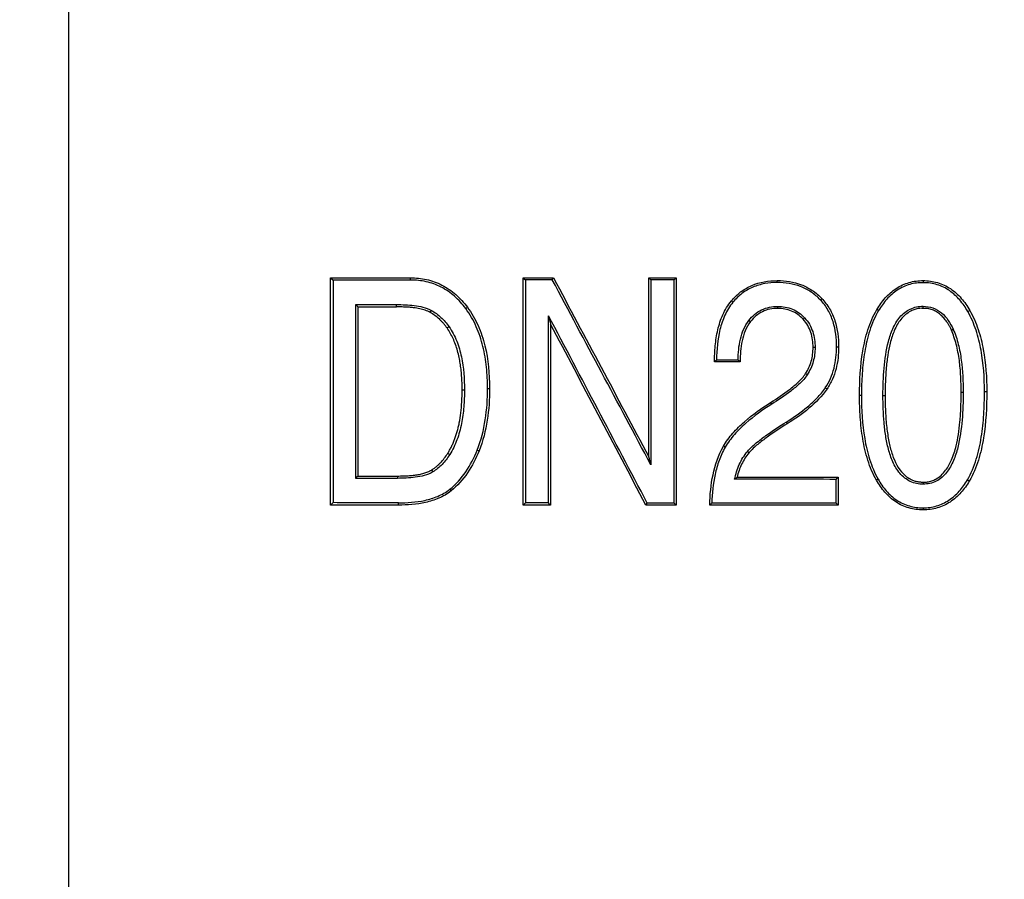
# Model space of a CAD drawing. Header units: millimetres. Extents: x 3 to 2091, y -59 to 1557.
# Tile 60 of 71: x 1860 to 1903, y 533 to 571. Entities that reach past the tile are written whole.
import ezdxf

# ---------------------------------------------------------------- set-up
doc = ezdxf.new("R2010")
doc.units = ezdxf.units.MM

msp = doc.modelspace()

# ---------------------------------------------------------------- linework, layer by layer
at = {"color": 7, "linetype": 'Continuous', "lineweight": 25}
for p, q in [((1861.665, 653.283), (1861.665, 487.1)), ((1873.188, 549.513), (1873.188, 559.513)), ((1873.188, 559.513), (1873.309, 559.407)), ((1873.309, 559.407), (1873.309, 549.62)), ((1876.713, 559.414), (1876.713, 559.513)), ((1881.665, 559.513), (1882.998, 559.513)), ((1881.665, 549.513), (1881.665, 559.513)), ((1881.762, 559.421), (1881.762, 549.605)), ((1882.947, 559.422), (1882.998, 559.513)), ((1887.193, 559.513), (1888.399, 559.513)), ((1887.193, 551.638), (1887.193, 559.513)), ((1887.283, 559.424), (1887.283, 551.283)), ((1888.312, 549.602), (1888.312, 559.425)), ((1888.399, 559.513), (1888.399, 549.513)), ((1892.841, 559.303), (1892.842, 559.391)), ((1874.3, 550.686), (1874.3, 558.341)), ((1876.096, 558.237), (1876.096, 558.337)), ((1890.89, 558.439), (1890.822, 558.495)), ((1894.733, 558.548), (1894.798, 558.61)), ((1874.394, 558.237), (1874.394, 550.79)), ((1874.394, 558.237), (1876.096, 558.237)), ((1877.578, 557.991), (1877.629, 558.079)), ((1882.783, 549.605), (1882.783, 557.847)), ((1892.859, 558.257), (1892.859, 558.169)), ((1897.297, 558.07), (1897.222, 558.115)), ((1899.259, 558.169), (1899.259, 558.261)), ((1901.222, 558.032), (1901.307, 558.081)), ((1882.871, 557.477), (1882.871, 549.513)), ((1891.595, 557.64), (1891.665, 557.585)), ((1878.317, 557.307), (1878.401, 557.366)), ((1900.5, 557.212), (1900.58, 557.248)), ((1894.504, 556.451), (1894.417, 556.451)), ((1895.451, 556.479), (1895.543, 556.479)), ((1891.209, 555.813), (1890.084, 555.813)), ((1894.162, 555.25), (1894.089, 555.297)), ((1878.981, 554.578), (1879.084, 554.578)), ((1880.099, 554.646), (1880.187, 554.646)), ((1894.955, 554.675), (1895.031, 554.624)), ((1900.932, 554.483), (1901.02, 554.483)), ((1901.957, 554.51), (1902.058, 554.51)), ((1892.596, 553.952), (1892.549, 554.026)), ((1896.46, 554.347), (1896.547, 554.347)), ((1897.492, 554.34), (1897.585, 554.34)), ((1893.237, 553.168), (1893.285, 553.093)), ((1878.347, 551.787), (1878.434, 551.732)), ((1879.643, 551.936), (1879.726, 551.903)), ((1890.548, 552.055), (1890.472, 552.099)), ((1891.535, 551.877), (1891.603, 551.82)), ((1877.636, 551.056), (1877.69, 550.97)), ((1874.394, 550.79), (1876.131, 550.79)), ((1876.131, 550.79), (1876.131, 550.69)), ((1895.428, 549.602), (1895.428, 550.646)), ((1895.52, 550.735), (1895.52, 549.513)), ((1897.28, 550.65), (1897.205, 550.606)), ((1899.259, 550.525), (1899.259, 550.433)), ((1878.435, 550.207), (1878.492, 550.136)), ((1873.309, 549.62), (1873.188, 549.513)), ((1876.177, 549.513), (1876.177, 549.613)), ((1882.871, 549.513), (1881.665, 549.513)), ((1887.066, 549.513), (1887.121, 549.602)), ((1888.399, 549.513), (1887.066, 549.513))]:
    msp.add_line(p, q, dxfattribs=at)
at = {"color": 7, "linetype": 'Continuous', "lineweight": 25, "flags": 128}
for points in [[(1881.665, 559.513), (1881.713, 559.467), (1881.762, 559.421)], [(1887.283, 559.424), (1887.238, 559.469), (1887.193, 559.513)], [(1888.312, 559.425), (1888.355, 559.469), (1888.399, 559.513)], [(1895.428, 550.646), (1895.474, 550.691), (1895.52, 550.735)], [(1881.762, 549.605), (1881.713, 549.559), (1881.665, 549.513)], [(1882.871, 549.513), (1882.827, 549.559), (1882.783, 549.605)], [(1888.399, 549.513), (1888.355, 549.557), (1888.312, 549.602)], [(1895.52, 549.513), (1895.474, 549.558), (1895.428, 549.602)]]:
    msp.add_lwpolyline(points, dxfattribs=at)
at = {"color": 7, "linetype": 'Continuous', "lineweight": 25}
msp.add_circle((1890.892, 559.513), 170, dxfattribs=at)
for radius, start, end in [(133, 90, 270), (133, 270, 90), (100, 90, 270), (100, 270, 90)]:
    msp.add_arc((1890.892, 559.513), radius, start, end, dxfattribs=at)
for points, knots in [([(1890.892, 727.513), (1846.337, 727.513), (1803.603, 709.812), (1740.593, 646.802), (1722.892, 604.068), (1722.892, 514.958), (1740.593, 472.225), (1803.603, 409.214), (1846.337, 391.513), (1890.892, 391.513)], [0, 0, 0, 0, 0.25, 0.25, 0.5, 0.5, 0.75, 0.75, 1, 1, 1, 1]), ([(1890.892, 727.513), (1935.447, 727.513), (1978.18, 709.812), (2041.191, 646.802), (2058.892, 604.068), (2058.892, 514.958), (2041.191, 472.225), (1978.18, 409.214), (1935.447, 391.513), (1890.892, 391.513)], [0, 0, 0, 0, 0.25, 0.25, 0.5, 0.5, 0.75, 0.75, 1, 1, 1, 1]), ([(1876.713, 559.513), (1876.949, 559.513), (1877.182, 559.49), (1877.644, 559.387), (1877.875, 559.304), (1878.306, 559.083), (1878.508, 558.944), (1878.886, 558.611), (1879.057, 558.421), (1879.211, 558.215)], [0, 0, 0, 0, 0.25, 0.25, 0.5, 0.5, 0.75, 0.75, 1, 1, 1, 1]), ([(1879.141, 558.158), (1878.991, 558.358), (1878.828, 558.54), (1878.466, 558.86), (1878.264, 559), (1877.845, 559.215), (1877.626, 559.293), (1877.174, 559.393), (1876.943, 559.415), (1876.713, 559.414)], [0, 0, 0, 0, 0.25, 0.25, 0.5, 0.5, 0.75, 0.75, 1, 1, 1, 1]), ([(1882.947, 559.422), (1882.802, 559.422), (1882.657, 559.422), (1882.512, 559.422), (1882.387, 559.422), (1882.262, 559.422), (1882.137, 559.421), (1882.012, 559.421), (1881.887, 559.421), (1881.762, 559.421)], [0, 0, 0, 0, 0.000449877, 0.000449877, 0.000449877, 0.000840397, 0.000840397, 0.000840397, 0.001230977, 0.001230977, 0.001230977, 0.001230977]), ([(1888.312, 559.425), (1888.207, 559.425), (1888.103, 559.425), (1887.998, 559.425), (1887.894, 559.425), (1887.789, 559.425), (1887.685, 559.425), (1887.551, 559.425), (1887.417, 559.425), (1887.283, 559.424)], [0, 0, 0, 0, 0.000314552, 0.000314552, 0.000314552, 0.000629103, 0.000629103, 0.000629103, 0.001033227, 0.001033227, 0.001033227, 0.001033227]), ([(1890.822, 558.495), (1890.945, 558.643), (1891.081, 558.775), (1891.383, 559.006), (1891.551, 559.104), (1892.074, 559.329), (1892.459, 559.391), (1892.842, 559.391)], [0, 0, 0, 0, 0.25, 0.25, 0.5, 0.5, 1, 1, 1, 1]), ([(1892.841, 559.303), (1892.656, 559.303), (1892.474, 559.289), (1892.115, 559.224), (1891.937, 559.173), (1891.596, 559.028), (1891.437, 558.936), (1891.144, 558.713), (1891.009, 558.582), (1890.89, 558.439)], [0, 0, 0, 0, 0.25, 0.25, 0.5, 0.5, 0.75, 0.75, 1, 1, 1, 1]), ([(1894.733, 558.548), (1894.611, 558.675), (1894.479, 558.787), (1894.19, 558.981), (1894.032, 559.062), (1893.545, 559.25), (1893.193, 559.303), (1892.841, 559.303)], [0, 0, 0, 0, 0.25, 0.25, 0.5, 0.5, 1, 1, 1, 1]), ([(1892.842, 559.391), (1893.206, 559.391), (1893.561, 559.339), (1894.071, 559.143), (1894.232, 559.06), (1894.532, 558.86), (1894.672, 558.742), (1894.798, 558.61)], [0, 0, 0, 0, 0.5, 0.5, 0.75, 0.75, 1, 1, 1, 1]), ([(1897.222, 558.115), (1897.332, 558.299), (1897.455, 558.471), (1897.665, 558.707), (1897.74, 558.781), (1897.898, 558.921), (1897.984, 558.987), (1898.248, 559.161), (1898.44, 559.25), (1898.844, 559.365), (1899.05, 559.391), (1899.259, 559.391)], [0, 0, 0, 0, 0.25, 0.25, 0.375, 0.375, 0.5, 0.5, 0.75, 0.75, 1, 1, 1, 1]), ([(1899.271, 559.299), (1899.069, 559.301), (1898.87, 559.278), (1898.578, 559.196), (1898.481, 559.161), (1898.296, 559.077), (1898.207, 559.028), (1897.953, 558.861), (1897.796, 558.722), (1897.523, 558.416), (1897.404, 558.248), (1897.297, 558.07)], [0, 0, 0, 0, 0.25, 0.25, 0.375, 0.375, 0.5, 0.5, 0.75, 0.75, 1, 1, 1, 1]), ([(1899.259, 559.391), (1899.258, 559.384), (1899.257, 559.369), (1899.262, 559.344), (1899.269, 559.32), (1899.27, 559.305), (1899.271, 559.299)], [0, 0, 0, 0, 0.219428, 0.499994, 0.812726, 1, 1, 1, 1]), ([(1899.259, 559.391), (1899.473, 559.391), (1899.682, 559.364), (1899.987, 559.276), (1900.088, 559.238), (1900.28, 559.148), (1900.372, 559.096), (1900.636, 558.919), (1900.797, 558.772), (1901.077, 558.448), (1901.199, 558.27), (1901.307, 558.081)], [0, 0, 0, 0, 0.25, 0.25, 0.375, 0.375, 0.5, 0.5, 0.75, 0.75, 1, 1, 1, 1]), ([(1901.222, 558.032), (1901.119, 558.213), (1901.003, 558.383), (1900.805, 558.615), (1900.735, 558.688), (1900.584, 558.826), (1900.503, 558.891), (1900.251, 559.064), (1900.068, 559.153), (1899.677, 559.271), (1899.476, 559.298), (1899.271, 559.299)], [0, 0, 0, 0, 0.25, 0.25, 0.375, 0.375, 0.5, 0.5, 0.75, 0.75, 1, 1, 1, 1]), ([(1874.3, 558.341), (1874.523, 558.34), (1874.748, 558.34), (1874.975, 558.339), (1875.16, 558.339), (1875.345, 558.339), (1875.532, 558.338), (1875.719, 558.338), (1875.907, 558.337), (1876.096, 558.337)], [0, 0, 0, 0, 0.000788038, 0.000788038, 0.000788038, 0.001429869, 0.001429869, 0.001429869, 0.002071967, 0.002071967, 0.002071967, 0.002071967]), ([(1876.096, 558.337), (1876.353, 558.337), (1876.611, 558.327), (1876.999, 558.278), (1877.129, 558.256), (1877.385, 558.189), (1877.51, 558.146), (1877.629, 558.079)], [0, 0, 0, 0, 0.5, 0.5, 0.75, 0.75, 1, 1, 1, 1]), ([(1890.084, 555.813), (1890.084, 556.05), (1890.093, 556.287), (1890.138, 556.758), (1890.174, 556.993), (1890.282, 557.451), (1890.353, 557.674), (1890.546, 558.104), (1890.67, 558.311), (1890.822, 558.495)], [0, 0, 0, 0, 0.25, 0.25, 0.5, 0.5, 0.75, 0.75, 1, 1, 1, 1]), ([(1890.89, 558.439), (1890.746, 558.264), (1890.631, 558.073), (1890.444, 557.665), (1890.374, 557.45), (1890.217, 556.8), (1890.177, 556.351), (1890.173, 555.902)], [0, 0, 0, 0, 0.25, 0.25, 0.5, 0.5, 1, 1, 1, 1]), ([(1895.451, 556.479), (1895.451, 556.855), (1895.409, 557.226), (1895.238, 557.765), (1895.164, 557.936), (1894.978, 558.259), (1894.864, 558.412), (1894.733, 558.548)], [0, 0, 0, 0, 0.5, 0.5, 0.75, 0.75, 1, 1, 1, 1]), ([(1894.798, 558.61), (1894.933, 558.47), (1895.048, 558.317), (1895.242, 557.985), (1895.321, 557.805), (1895.497, 557.256), (1895.543, 556.867), (1895.543, 556.479)], [0, 0, 0, 0, 0.25, 0.25, 0.5, 0.5, 1, 1, 1, 1]), ([(1877.578, 557.991), (1877.543, 558.008), (1877.471, 558.043), (1877.358, 558.085), (1877.239, 558.123), (1877.113, 558.154), (1876.981, 558.18), (1876.832, 558.201), (1876.661, 558.217), (1876.495, 558.227), (1876.303, 558.232), (1876.179, 558.235), (1876.096, 558.237)], [0, 0, 0, 0, 0.075403, 0.153634, 0.234972, 0.319668, 0.407942, 0.499989, 0.616712, 0.750623, 0.831992, 1, 1, 1, 1]), ([(1878.317, 557.307), (1878.292, 557.342), (1878.241, 557.412), (1878.158, 557.512), (1878.072, 557.606), (1877.95, 557.725), (1877.79, 557.861), (1877.648, 557.948), (1877.578, 557.991)], [0, 0, 0, 0, 0.126306, 0.251535, 0.376026, 0.500127, 0.752351, 1, 1, 1, 1]), ([(1877.629, 558.079), (1877.78, 557.994), (1877.92, 557.89), (1878.177, 557.651), (1878.296, 557.514), (1878.401, 557.366)], [0, 0, 0, 0, 0.5, 0.5, 1, 1, 1, 1]), ([(1880.099, 554.646), (1880.099, 554.958), (1880.085, 555.269), (1880.021, 555.889), (1879.97, 556.196), (1879.824, 556.792), (1879.728, 557.082), (1879.479, 557.643), (1879.324, 557.913), (1879.141, 558.158)], [0, 0, 0, 0, 0.25, 0.25, 0.5, 0.5, 0.75, 0.75, 1, 1, 1, 1]), ([(1879.211, 558.215), (1879.396, 557.967), (1879.551, 557.698), (1879.807, 557.126), (1879.906, 556.827), (1880.13, 555.916), (1880.187, 555.28), (1880.187, 554.646)], [0, 0, 0, 0, 0.25, 0.25, 0.5, 0.5, 1, 1, 1, 1]), ([(1891.595, 557.64), (1891.67, 557.737), (1891.753, 557.825), (1891.939, 557.982), (1892.043, 558.05), (1892.369, 558.209), (1892.614, 558.257), (1892.859, 558.257)], [0, 0, 0, 0, 0.25, 0.25, 0.5, 0.5, 1, 1, 1, 1]), ([(1892.859, 558.169), (1892.744, 558.169), (1892.63, 558.158), (1892.406, 558.111), (1892.294, 558.074), (1891.985, 557.923), (1891.807, 557.769), (1891.665, 557.585)], [0, 0, 0, 0, 0.25, 0.25, 0.5, 0.5, 1, 1, 1, 1]), ([(1892.859, 558.257), (1892.971, 558.257), (1893.082, 558.248), (1893.299, 558.208), (1893.408, 558.177), (1893.611, 558.092), (1893.707, 558.038), (1893.887, 557.91), (1893.971, 557.835), (1894.047, 557.752)], [0, 0, 0, 0, 0.25, 0.25, 0.5, 0.5, 0.75, 0.75, 1, 1, 1, 1]), ([(1893.983, 557.692), (1893.912, 557.77), (1893.834, 557.84), (1893.665, 557.961), (1893.572, 558.013), (1893.281, 558.134), (1893.071, 558.169), (1892.859, 558.169)], [0, 0, 0, 0, 0.25, 0.25, 0.5, 0.5, 1, 1, 1, 1]), ([(1896.46, 554.347), (1896.46, 554.997), (1896.497, 555.648), (1896.658, 556.602), (1896.729, 556.917), (1896.928, 557.534), (1897.055, 557.836), (1897.222, 558.115)], [0, 0, 0, 0, 0.5, 0.5, 0.75, 0.75, 1, 1, 1, 1]), ([(1897.297, 558.07), (1897.132, 557.795), (1897.008, 557.501), (1896.812, 556.891), (1896.741, 556.578), (1896.636, 555.947), (1896.601, 555.628), (1896.556, 554.988), (1896.547, 554.668), (1896.547, 554.347)], [0, 0, 0, 0, 0.25, 0.25, 0.5, 0.5, 0.75, 0.75, 1, 1, 1, 1]), ([(1897.492, 554.34), (1897.492, 554.739), (1897.505, 555.138), (1897.575, 555.933), (1897.631, 556.326), (1897.783, 556.904), (1897.846, 557.094), (1898.009, 557.456), (1898.109, 557.63), (1898.299, 557.856), (1898.37, 557.926), (1898.524, 558.048), (1898.606, 558.1), (1898.871, 558.224), (1899.065, 558.261), (1899.259, 558.261)], [0, 0, 0, 0, 0.25, 0.25, 0.5, 0.5, 0.625, 0.625, 0.75, 0.75, 0.8125, 0.8125, 0.875, 0.875, 1, 1, 1, 1]), ([(1899.259, 558.169), (1899.228, 558.17), (1899.165, 558.173), (1899.072, 558.166), (1898.98, 558.15), (1898.888, 558.125), (1898.798, 558.091), (1898.657, 558.024), (1898.473, 557.896), (1898.276, 557.691), (1898.112, 557.45), (1897.987, 557.194), (1897.888, 556.919), (1897.786, 556.559), (1897.691, 556.081), (1897.627, 555.521), (1897.593, 554.933), (1897.588, 554.548), (1897.585, 554.34)], [0, 0, 0, 0, 0.021029, 0.041854, 0.062656, 0.083613, 0.104903, 0.126692, 0.187306, 0.251783, 0.31212, 0.376969, 0.435895, 0.501778, 0.619258, 0.75088, 0.865695, 1, 1, 1, 1]), ([(1899.259, 558.261), (1899.406, 558.26), (1899.549, 558.238), (1899.826, 558.14), (1899.953, 558.065), (1900.293, 557.781), (1900.456, 557.523), (1900.58, 557.248)], [0, 0, 0, 0, 0.25, 0.25, 0.5, 0.5, 1, 1, 1, 1]), ([(1900.5, 557.212), (1900.481, 557.255), (1900.444, 557.341), (1900.377, 557.464), (1900.287, 557.603), (1900.17, 557.75), (1900.019, 557.897), (1899.852, 558.019), (1899.665, 558.11), (1899.467, 558.167), (1899.328, 558.168), (1899.259, 558.169)], [0, 0, 0, 0, 0.08274, 0.16539, 0.248444, 0.376389, 0.500114, 0.626901, 0.74823, 0.874903, 1, 1, 1, 1]), ([(1901.957, 554.51), (1901.957, 555.119), (1901.916, 555.73), (1901.752, 556.625), (1901.68, 556.922), (1901.489, 557.494), (1901.371, 557.77), (1901.222, 558.032)], [0, 0, 0, 0, 0.5, 0.5, 0.75, 0.75, 1, 1, 1, 1]), ([(1901.307, 558.081), (1901.459, 557.815), (1901.579, 557.536), (1901.774, 556.956), (1901.849, 556.655), (1902.016, 555.748), (1902.058, 555.128), (1902.058, 554.51)], [0, 0, 0, 0, 0.25, 0.25, 0.5, 0.5, 1, 1, 1, 1]), ([(1891.121, 555.901), (1891.124, 556.208), (1891.15, 556.512), (1891.255, 556.959), (1891.302, 557.107), (1891.424, 557.385), (1891.5, 557.517), (1891.595, 557.64)], [0, 0, 0, 0, 0.5, 0.5, 0.75, 0.75, 1, 1, 1, 1]), ([(1891.665, 557.585), (1891.472, 557.337), (1891.36, 557.04), (1891.229, 556.437), (1891.208, 556.125), (1891.209, 555.813)], [0, 0, 0, 0, 0.5, 0.5, 1, 1, 1, 1]), ([(1894.417, 556.451), (1894.417, 556.678), (1894.39, 556.899), (1894.284, 557.221), (1894.238, 557.325), (1894.126, 557.518), (1894.06, 557.608), (1893.983, 557.692)], [0, 0, 0, 0, 0.5, 0.5, 0.75, 0.75, 1, 1, 1, 1]), ([(1894.047, 557.752), (1894.127, 557.665), (1894.196, 557.571), (1894.314, 557.368), (1894.363, 557.259), (1894.474, 556.925), (1894.504, 556.688), (1894.504, 556.451)], [0, 0, 0, 0, 0.25, 0.25, 0.5, 0.5, 1, 1, 1, 1]), ([(1878.981, 554.578), (1878.98, 554.685), (1878.977, 554.893), (1878.96, 555.197), (1878.934, 555.482), (1878.898, 555.75), (1878.849, 556.023), (1878.782, 556.3), (1878.692, 556.58), (1878.585, 556.842), (1878.463, 557.085), (1878.366, 557.233), (1878.317, 557.307)], [0, 0, 0, 0, 0.111828, 0.21758, 0.317408, 0.411491, 0.500043, 0.607455, 0.710454, 0.809705, 0.90595, 1, 1, 1, 1]), ([(1878.401, 557.366), (1878.54, 557.17), (1878.651, 556.958), (1878.83, 556.508), (1878.898, 556.271), (1879.049, 555.559), (1879.084, 555.069), (1879.084, 554.578)], [0, 0, 0, 0, 0.25, 0.25, 0.5, 0.5, 1, 1, 1, 1]), ([(1900.932, 554.483), (1900.931, 554.607), (1900.927, 554.839), (1900.914, 555.191), (1900.891, 555.531), (1900.852, 555.886), (1900.797, 556.236), (1900.718, 556.583), (1900.622, 556.908), (1900.54, 557.112), (1900.5, 557.212)], [0, 0, 0, 0, 0.133383, 0.24957, 0.379744, 0.500031, 0.633988, 0.761551, 0.883323, 1, 1, 1, 1]), ([(1900.58, 557.248), (1900.677, 557.034), (1900.749, 556.812), (1900.863, 556.358), (1900.905, 556.126), (1900.999, 555.426), (1901.02, 554.954), (1901.02, 554.483)], [0, 0, 0, 0, 0.25, 0.25, 0.5, 0.5, 1, 1, 1, 1]), ([(1894.089, 555.297), (1894.199, 555.469), (1894.283, 555.652), (1894.393, 556.044), (1894.417, 556.247), (1894.417, 556.451)], [0, 0, 0, 0, 0.5, 0.5, 1, 1, 1, 1]), ([(1894.504, 556.451), (1894.504, 556.239), (1894.479, 556.03), (1894.366, 555.625), (1894.277, 555.429), (1894.162, 555.25)], [0, 0, 0, 0, 0.5, 0.5, 1, 1, 1, 1]), ([(1894.955, 554.675), (1895.133, 554.939), (1895.258, 555.229), (1895.419, 555.846), (1895.451, 556.16), (1895.451, 556.479)], [0, 0, 0, 0, 0.5, 0.5, 1, 1, 1, 1]), ([(1895.543, 556.479), (1895.543, 556.151), (1895.509, 555.828), (1895.385, 555.355), (1895.332, 555.199), (1895.2, 554.902), (1895.122, 554.76), (1895.031, 554.624)], [0, 0, 0, 0, 0.5, 0.5, 0.75, 0.75, 1, 1, 1, 1]), ([(1890.173, 555.902), (1890.158, 555.887), (1890.143, 555.872), (1890.128, 555.857), (1890.113, 555.843), (1890.099, 555.828), (1890.084, 555.813)], [0, 0, 0, 0, 0.0002588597, 0.0002588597, 0.0002588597, 0.0005177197, 0.0005177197, 0.0005177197, 0.0005177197]), ([(1890.173, 555.902), (1890.331, 555.901), (1890.489, 555.901), (1890.647, 555.901), (1890.805, 555.901), (1890.963, 555.901), (1891.121, 555.901)], [0, 0, 0, 0, 0.0004740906, 0.0004740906, 0.0004740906, 0.0009482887, 0.0009482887, 0.0009482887, 0.0009482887]), ([(1891.209, 555.813), (1891.194, 555.828), (1891.18, 555.843), (1891.165, 555.857), (1891.15, 555.872), (1891.136, 555.887), (1891.121, 555.901)], [0, 0, 0, 0, 0.0002580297, 0.0002580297, 0.0002580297, 0.0005160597, 0.0005160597, 0.0005160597, 0.0005160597]), ([(1892.549, 554.026), (1892.832, 554.206), (1893.111, 554.392), (1893.509, 554.699), (1893.638, 554.805), (1893.881, 555.034), (1893.996, 555.154), (1894.089, 555.297)], [0, 0, 0, 0, 0.5, 0.5, 0.75, 0.75, 1, 1, 1, 1]), ([(1894.162, 555.25), (1894.068, 555.105), (1893.952, 554.981), (1893.705, 554.747), (1893.573, 554.637), (1893.168, 554.325), (1892.884, 554.135), (1892.596, 553.952)], [0, 0, 0, 0, 0.25, 0.25, 0.5, 0.5, 1, 1, 1, 1]), ([(1878.347, 551.787), (1878.376, 551.835), (1878.434, 551.931), (1878.512, 552.082), (1878.585, 552.24), (1878.651, 552.405), (1878.711, 552.576), (1878.765, 552.754), (1878.813, 552.938), (1878.872, 553.208), (1878.929, 553.579), (1878.972, 554.064), (1878.978, 554.402), (1878.981, 554.578)], [0, 0, 0, 0, 0.058735, 0.118236, 0.178666, 0.240187, 0.302947, 0.367088, 0.432743, 0.500036, 0.652511, 0.818907, 1, 1, 1, 1]), ([(1879.084, 554.578), (1879.084, 554.329), (1879.075, 554.082), (1879.033, 553.588), (1879, 553.341), (1878.903, 552.857), (1878.839, 552.621), (1878.67, 552.161), (1878.564, 551.938), (1878.434, 551.732)], [0, 0, 0, 0, 0.25, 0.25, 0.5, 0.5, 0.75, 0.75, 1, 1, 1, 1]), ([(1879.643, 551.936), (1879.815, 552.362), (1879.928, 552.812), (1880.07, 553.723), (1880.099, 554.183), (1880.099, 554.646)], [0, 0, 0, 0, 0.5, 0.5, 1, 1, 1, 1]), ([(1880.187, 554.646), (1880.187, 554.177), (1880.158, 553.709), (1880.013, 552.787), (1879.899, 552.333), (1879.726, 551.903)], [0, 0, 0, 0, 0.5, 0.5, 1, 1, 1, 1]), ([(1893.237, 553.168), (1893.563, 553.372), (1893.879, 553.592), (1894.321, 553.962), (1894.461, 554.091), (1894.725, 554.367), (1894.847, 554.514), (1894.955, 554.675)], [0, 0, 0, 0, 0.5, 0.5, 0.75, 0.75, 1, 1, 1, 1]), ([(1895.031, 554.624), (1894.811, 554.298), (1894.535, 554.024), (1893.936, 553.523), (1893.617, 553.301), (1893.285, 553.093)], [0, 0, 0, 0, 0.5, 0.5, 1, 1, 1, 1]), ([(1901.02, 554.483), (1901.02, 554.073), (1901.007, 553.664), (1900.938, 552.85), (1900.883, 552.447), (1900.733, 551.855), (1900.671, 551.659), (1900.512, 551.285), (1900.413, 551.104), (1900.164, 550.791), (1900.01, 550.655), (1899.745, 550.521), (1899.65, 550.487), (1899.457, 550.444), (1899.359, 550.434), (1899.259, 550.433)], [0, 0, 0, 0, 0.25, 0.25, 0.5, 0.5, 0.625, 0.625, 0.75, 0.75, 0.875, 0.875, 0.9375, 0.9375, 1, 1, 1, 1]), ([(1899.259, 550.525), (1899.291, 550.524), (1899.355, 550.522), (1899.451, 550.53), (1899.545, 550.548), (1899.638, 550.575), (1899.73, 550.611), (1899.872, 550.683), (1900.057, 550.818), (1900.307, 551.093), (1900.543, 551.533), (1900.707, 552.071), (1900.817, 552.632), (1900.884, 553.191), (1900.925, 553.815), (1900.93, 554.253), (1900.932, 554.483)], [0, 0, 0, 0, 0.021049, 0.041894, 0.062721, 0.083716, 0.10506, 0.126926, 0.187597, 0.252048, 0.364424, 0.501401, 0.606622, 0.724462, 0.855457, 1, 1, 1, 1]), ([(1901.204, 550.62), (1901.374, 550.905), (1901.498, 551.212), (1901.695, 551.847), (1901.765, 552.176), (1901.87, 552.837), (1901.904, 553.171), (1901.947, 553.839), (1901.957, 554.174), (1901.957, 554.51)], [0, 0, 0, 0, 0.25, 0.25, 0.5, 0.5, 0.75, 0.75, 1, 1, 1, 1]), ([(1902.058, 554.51), (1902.058, 553.829), (1902.022, 553.148), (1901.862, 552.143), (1901.789, 551.811), (1901.59, 551.171), (1901.464, 550.862), (1901.29, 550.572)], [0, 0, 0, 0, 0.5, 0.5, 0.75, 0.75, 1, 1, 1, 1]), ([(1890.472, 552.099), (1890.591, 552.307), (1890.734, 552.497), (1891.047, 552.854), (1891.218, 553.021), (1891.756, 553.493), (1892.145, 553.771), (1892.549, 554.026)], [0, 0, 0, 0, 0.25, 0.25, 0.5, 0.5, 1, 1, 1, 1]), ([(1892.596, 553.952), (1892.199, 553.701), (1891.815, 553.428), (1891.285, 552.963), (1891.116, 552.799), (1890.807, 552.446), (1890.666, 552.259), (1890.548, 552.055)], [0, 0, 0, 0, 0.5, 0.5, 0.75, 0.75, 1, 1, 1, 1]), ([(1897.205, 550.606), (1897.045, 550.886), (1896.923, 551.181), (1896.729, 551.794), (1896.657, 552.108), (1896.551, 552.741), (1896.515, 553.062), (1896.47, 553.703), (1896.46, 554.025), (1896.46, 554.347)], [0, 0, 0, 0, 0.25, 0.25, 0.5, 0.5, 0.75, 0.75, 1, 1, 1, 1]), ([(1896.547, 554.347), (1896.547, 553.71), (1896.584, 553.072), (1896.74, 552.137), (1896.81, 551.829), (1897, 551.224), (1897.122, 550.926), (1897.28, 550.65)], [0, 0, 0, 0, 0.5, 0.5, 0.75, 0.75, 1, 1, 1, 1]), ([(1899.259, 550.433), (1899.162, 550.433), (1899.066, 550.442), (1898.878, 550.48), (1898.784, 550.511), (1898.607, 550.593), (1898.525, 550.644), (1898.371, 550.765), (1898.299, 550.836), (1898.109, 551.061), (1898.008, 551.236), (1897.845, 551.597), (1897.783, 551.785), (1897.681, 552.17), (1897.642, 552.366), (1897.58, 552.758), (1897.557, 552.954), (1897.504, 553.546), (1897.492, 553.942), (1897.492, 554.34)], [0, 0, 0, 0, 0.0625, 0.0625, 0.125, 0.125, 0.1875, 0.1875, 0.25, 0.25, 0.375, 0.375, 0.5, 0.5, 0.625, 0.625, 0.75, 0.75, 1, 1, 1, 1]), ([(1897.585, 554.34), (1897.586, 554.204), (1897.588, 553.94), (1897.604, 553.556), (1897.628, 553.194), (1897.663, 552.856), (1897.708, 552.541), (1897.762, 552.249), (1897.826, 551.98), (1897.971, 551.499), (1898.2, 551.032), (1898.573, 550.719), (1898.765, 550.617), (1898.942, 550.558), (1899.099, 550.528), (1899.206, 550.526), (1899.259, 550.525)], [0, 0, 0, 0, 0.08828, 0.171587, 0.249989, 0.32357, 0.39243, 0.456692, 0.516507, 0.572064, 0.784989, 0.839474, 0.892375, 0.928468, 0.964131, 1, 1, 1, 1]), ([(1891.535, 551.877), (1891.651, 552.015), (1891.784, 552.133), (1892.059, 552.361), (1892.201, 552.469), (1892.636, 552.783), (1892.935, 552.978), (1893.237, 553.168)], [0, 0, 0, 0, 0.25, 0.25, 0.5, 0.5, 1, 1, 1, 1]), ([(1893.285, 553.093), (1892.987, 552.906), (1892.692, 552.713), (1892.262, 552.404), (1892.121, 552.297), (1891.85, 552.073), (1891.718, 551.956), (1891.603, 551.82)], [0, 0, 0, 0, 0.5, 0.5, 0.75, 0.75, 1, 1, 1, 1]), ([(1877.636, 551.056), (1877.671, 551.078), (1877.74, 551.124), (1877.839, 551.201), (1877.936, 551.285), (1878.058, 551.405), (1878.201, 551.568), (1878.298, 551.714), (1878.347, 551.787)], [0, 0, 0, 0, 0.12311, 0.247184, 0.372686, 0.500063, 0.747943, 1, 1, 1, 1]), ([(1878.435, 550.207), (1878.707, 550.425), (1878.941, 550.686), (1879.344, 551.278), (1879.507, 551.599), (1879.643, 551.936)], [0, 0, 0, 0, 0.5, 0.5, 1, 1, 1, 1]), ([(1879.726, 551.903), (1879.587, 551.558), (1879.421, 551.231), (1879.009, 550.626), (1878.77, 550.359), (1878.492, 550.136)], [0, 0, 0, 0, 0.5, 0.5, 1, 1, 1, 1]), ([(1889.87, 549.513), (1889.882, 549.961), (1889.924, 550.407), (1890.107, 551.282), (1890.248, 551.71), (1890.472, 552.099)], [0, 0, 0, 0, 0.5, 0.5, 1, 1, 1, 1]), ([(1890.548, 552.055), (1890.442, 551.869), (1890.355, 551.676), (1890.212, 551.278), (1890.155, 551.071), (1890.02, 550.448), (1889.977, 550.027), (1889.962, 549.601)], [0, 0, 0, 0, 0.25, 0.25, 0.5, 0.5, 1, 1, 1, 1]), ([(1890.967, 550.647), (1891.012, 550.872), (1891.079, 551.093), (1891.268, 551.508), (1891.387, 551.701), (1891.535, 551.877)], [0, 0, 0, 0, 0.5, 0.5, 1, 1, 1, 1]), ([(1891.603, 551.82), (1891.471, 551.663), (1891.363, 551.493), (1891.188, 551.129), (1891.123, 550.934), (1891.076, 550.735)], [0, 0, 0, 0, 0.5, 0.5, 1, 1, 1, 1]), ([(1878.434, 551.732), (1878.336, 551.577), (1878.224, 551.432), (1877.975, 551.175), (1877.839, 551.063), (1877.69, 550.97)], [0, 0, 0, 0, 0.5, 0.5, 1, 1, 1, 1]), ([(1876.131, 550.79), (1876.223, 550.792), (1876.349, 550.796), (1876.544, 550.801), (1876.706, 550.811), (1876.903, 550.83), (1877.098, 550.861), (1877.292, 550.91), (1877.471, 550.972), (1877.582, 551.028), (1877.636, 551.056)], [0, 0, 0, 0, 0.181908, 0.249271, 0.383673, 0.500064, 0.636966, 0.765323, 0.885991, 1, 1, 1, 1]), ([(1877.69, 550.97), (1877.572, 550.896), (1877.445, 550.849), (1877.185, 550.777), (1877.053, 550.753), (1876.658, 550.7), (1876.393, 550.69), (1876.131, 550.69)], [0, 0, 0, 0, 0.25, 0.25, 0.5, 0.5, 1, 1, 1, 1]), ([(1890.967, 550.647), (1890.985, 550.662), (1891.003, 550.676), (1891.021, 550.691), (1891.039, 550.706), (1891.058, 550.721), (1891.076, 550.735)], [0, 0, 0, 0, 0.0002598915, 0.0002598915, 0.0002598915, 0.0005197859, 0.0005197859, 0.0005197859, 0.0005197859]), ([(1899.259, 549.303), (1899.047, 549.303), (1898.839, 549.328), (1898.534, 549.414), (1898.433, 549.451), (1898.239, 549.54), (1898.146, 549.592), (1897.881, 549.767), (1897.718, 549.914), (1897.435, 550.239), (1897.313, 550.417), (1897.205, 550.606)], [0, 0, 0, 0, 0.25, 0.25, 0.375, 0.375, 0.5, 0.5, 0.75, 0.75, 1, 1, 1, 1]), ([(1897.28, 550.65), (1897.384, 550.468), (1897.501, 550.297), (1897.703, 550.065), (1897.774, 549.991), (1897.928, 549.853), (1898.01, 549.788), (1898.267, 549.617), (1898.455, 549.53), (1898.849, 549.418), (1899.051, 549.394), (1899.255, 549.394)], [0, 0, 0, 0, 0.25, 0.25, 0.375, 0.375, 0.5, 0.5, 0.75, 0.75, 1, 1, 1, 1]), ([(1899.255, 549.394), (1899.457, 549.394), (1899.655, 549.42), (1899.943, 549.503), (1900.039, 549.538), (1900.22, 549.623), (1900.307, 549.672), (1900.558, 549.837), (1900.711, 549.975), (1900.98, 550.277), (1901.098, 550.443), (1901.204, 550.62)], [0, 0, 0, 0, 0.25, 0.25, 0.375, 0.375, 0.5, 0.5, 0.75, 0.75, 1, 1, 1, 1]), ([(1901.29, 550.572), (1901.18, 550.389), (1901.058, 550.217), (1900.849, 549.983), (1900.775, 549.909), (1900.617, 549.771), (1900.533, 549.706), (1900.27, 549.533), (1900.081, 549.445), (1899.677, 549.329), (1899.47, 549.303), (1899.259, 549.303)], [0, 0, 0, 0, 0.25, 0.25, 0.375, 0.375, 0.5, 0.5, 0.75, 0.75, 1, 1, 1, 1]), ([(1876.177, 549.613), (1876.563, 549.612), (1876.954, 549.638), (1877.534, 549.763), (1877.724, 549.82), (1878.091, 549.976), (1878.271, 550.076), (1878.435, 550.207)], [0, 0, 0, 0, 0.5, 0.5, 0.75, 0.75, 1, 1, 1, 1]), ([(1878.492, 550.136), (1878.324, 550.001), (1878.143, 549.897), (1877.763, 549.733), (1877.565, 549.673), (1876.973, 549.541), (1876.573, 549.513), (1876.177, 549.513)], [0, 0, 0, 0, 0.25, 0.25, 0.5, 0.5, 1, 1, 1, 1]), ([(1882.783, 549.605), (1882.645, 549.605), (1882.508, 549.605), (1882.37, 549.605), (1882.167, 549.605), (1881.964, 549.605), (1881.762, 549.605)], [0, 0, 0, 0, 0.000428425, 0.000428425, 0.000428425, 0.001061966, 0.001061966, 0.001061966, 0.001061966]), ([(1888.312, 549.602), (1888.113, 549.602), (1887.914, 549.602), (1887.716, 549.602), (1887.518, 549.602), (1887.319, 549.602), (1887.121, 549.602)], [0, 0, 0, 0, 0.000598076, 0.000598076, 0.000598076, 0.001196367, 0.001196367, 0.001196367, 0.001196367]), ([(1889.962, 549.601), (1889.946, 549.587), (1889.931, 549.572), (1889.916, 549.557), (1889.901, 549.543), (1889.885, 549.528), (1889.87, 549.513)], [0, 0, 0, 0, 0.0002594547, 0.0002594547, 0.0002594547, 0.0005189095, 0.0005189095, 0.0005189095, 0.0005189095])]:
    msp.add_open_spline(points, degree=3, knots=knots, dxfattribs=at)
for points in [[(1873.188, 559.513), (1874.314, 559.513), (1875.493, 559.513), (1876.713, 559.513)], [(1876.713, 559.414), (1875.538, 559.412), (1874.401, 559.41), (1873.309, 559.407)], [(1887.283, 551.283), (1885.834, 554.003), (1884.388, 556.718), (1882.947, 559.422)], [(1882.998, 559.513), (1884.391, 556.897), (1885.791, 554.27), (1887.193, 551.638)], [(1874.3, 558.341), (1874.331, 558.306), (1874.362, 558.272), (1874.394, 558.237)], [(1879.141, 558.158), (1879.164, 558.177), (1879.187, 558.196), (1879.211, 558.215)], [(1887.121, 549.602), (1885.671, 552.357), (1884.224, 555.108), (1882.783, 557.847)], [(1882.783, 557.847), (1882.813, 557.723), (1882.842, 557.6), (1882.871, 557.477)], [(1887.066, 549.513), (1885.664, 552.175), (1884.264, 554.831), (1882.871, 557.477)], [(1894.047, 557.752), (1894.026, 557.732), (1894.004, 557.712), (1893.983, 557.692)], [(1887.283, 551.283), (1887.253, 551.401), (1887.223, 551.52), (1887.193, 551.638)], [(1874.3, 550.686), (1874.331, 550.72), (1874.362, 550.755), (1874.394, 550.79)], [(1876.131, 550.69), (1875.509, 550.688), (1874.898, 550.687), (1874.3, 550.686)], [(1895.428, 550.646), (1893.951, 550.647), (1892.46, 550.647), (1890.967, 550.647)], [(1891.076, 550.735), (1892.563, 550.735), (1894.049, 550.735), (1895.52, 550.735)], [(1901.204, 550.62), (1901.233, 550.604), (1901.261, 550.588), (1901.29, 550.572)], [(1876.177, 549.613), (1875.191, 549.615), (1874.234, 549.617), (1873.309, 549.62)], [(1876.177, 549.513), (1875.147, 549.513), (1874.148, 549.513), (1873.188, 549.513)], [(1895.52, 549.513), (1893.651, 549.513), (1891.759, 549.513), (1889.87, 549.513)], [(1895.428, 549.602), (1893.619, 549.602), (1891.789, 549.601), (1889.962, 549.601)], [(1899.255, 549.394), (1899.256, 549.364), (1899.257, 549.333), (1899.259, 549.303)]]:
    msp.add_open_spline(points, degree=3, dxfattribs=at)

doc.saveas('drawing.dxf')
